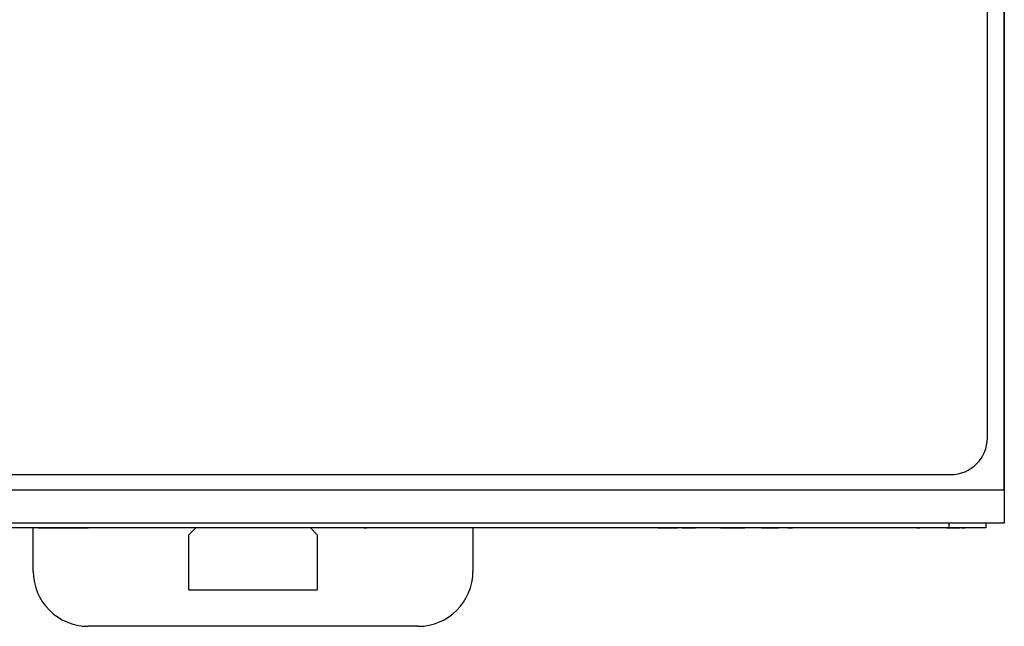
# Model space of a CAD drawing. Header units: millimetres. Extents: x 0 to 420, y 0 to 297.
# Tile 18 of 106: x 93 to 120, y 115 to 131. Entities that reach past the tile are written whole.
import ezdxf

# ---------------------------------------------------------------- set-up
doc = ezdxf.new("R2010")
doc.units = ezdxf.units.MM

msp = doc.modelspace()

# ---------------------------------------------------------------- linework, layer by layer
at = {"color": 7, "linetype": 'Continuous', "lineweight": 25}
for p, q in [((119.506, 119.827), (119.506, 167.402)), ((119.965, 146.602), (119.965, 118.4)), ((119.968, 118.4), (119.968, 146.202)), ((80.506, 118.827), (118.506, 118.827)), ((119.965, 118.4), (78.967, 118.4)), ((119.965, 118.4), (119.965, 117.5)), ((119.968, 118.4), (119.968, 118.1)), ((119.968, 118.1), (119.965, 118.1)), ((119.968, 118.1), (119.968, 117.8)), ((119.968, 117.8), (119.968, 117.5)), ((119.965, 117.5), (78.967, 117.5)), ((118.467, 117.375), (118.467, 117.5)), ((119.467, 117.5), (119.467, 117.375)), ((119.968, 117.5), (119.965, 117.5)), ((118.467, 117.375), (80.467, 117.375)), ((93.466, 116.185), (93.466, 117.375)), ((93.61, 117.372), (93.61, 117.375)), ((93.61, 117.372), (94.526, 117.372)), ((94.526, 117.372), (94.526, 117.375)), ((94.526, 117.372), (94.662, 117.372)), ((94.662, 117.372), (94.662, 117.375)), ((94.662, 117.372), (94.967, 117.372)), ((94.967, 117.372), (94.967, 117.375)), ((95.001, 117.372), (95.001, 117.375)), ((97.716, 117.185), (97.906, 117.375)), ((97.716, 115.685), (97.716, 117.185)), ((99.967, 117.372), (99.967, 117.375)), ((101.967, 117.372), (99.967, 117.372)), ((101.029, 117.372), (101.216, 117.185)), ((101.216, 117.185), (101.216, 115.685)), ((101.967, 117.372), (101.967, 117.375)), ((102.26, 117.372), (102.26, 117.375)), ((102.484, 117.372), (102.484, 117.375)), ((102.484, 117.372), (102.566, 117.372)), ((102.566, 117.372), (102.566, 117.375)), ((102.735, 117.372), (102.735, 117.375)), ((102.866, 117.372), (102.866, 117.375)), ((103.293, 117.372), (103.293, 117.375)), ((103.651, 117.372), (103.651, 117.375)), ((104.06, 117.372), (104.06, 117.375)), ((104.756, 117.372), (104.756, 117.375)), ((105.451, 117.372), (105.451, 117.375)), ((105.466, 117.375), (105.466, 116.185)), ((110.483, 117.372), (110.483, 117.375)), ((110.513, 117.372), (110.513, 117.375)), ((110.513, 117.372), (110.528, 117.372)), ((110.528, 117.372), (110.528, 117.375)), ((110.528, 117.372), (110.981, 117.372)), ((110.981, 117.372), (110.981, 117.375)), ((110.981, 117.372), (111.053, 117.372)), ((111.053, 117.372), (111.053, 117.375)), ((111.154, 117.372), (111.154, 117.375)), ((111.175, 117.372), (111.175, 117.375)), ((111.175, 117.372), (111.465, 117.372)), ((111.465, 117.372), (111.465, 117.375)), ((111.465, 117.372), (111.541, 117.372)), ((111.541, 117.372), (111.541, 117.375)), ((111.612, 117.372), (111.612, 117.375)), ((111.974, 117.372), (111.974, 117.375)), ((112.221, 117.372), (112.493, 117.372)), ((112.345, 117.372), (112.345, 117.375)), ((112.493, 117.372), (112.493, 117.375)), ((112.493, 117.372), (112.763, 117.372)), ((112.763, 117.372), (112.763, 117.375)), ((112.763, 117.372), (112.793, 117.372)), ((112.793, 117.372), (112.793, 117.375)), ((112.793, 117.372), (112.884, 117.372)), ((112.884, 117.372), (112.884, 117.375)), ((113.311, 117.372), (112.884, 117.372)), ((113.344, 117.372), (113.344, 117.375)), ((113.344, 117.372), (113.48, 117.372)), ((113.48, 117.372), (113.48, 117.375)), ((113.48, 117.372), (113.802, 117.372)), ((113.802, 117.372), (113.802, 117.375)), ((114.057, 117.372), (114.183, 117.372)), ((114.235, 117.372), (114.235, 117.375)), ((114.701, 117.372), (114.701, 117.375)), ((116.967, 117.372), (114.753, 117.372)), ((116.967, 117.372), (116.967, 117.375)), ((117.36, 117.372), (117.36, 117.375)), ((117.584, 117.372), (117.584, 117.375)), ((117.584, 117.372), (117.666, 117.372)), ((117.666, 117.372), (117.666, 117.375)), ((117.835, 117.372), (117.835, 117.375)), ((117.966, 117.372), (117.966, 117.375)), ((118.393, 117.372), (118.393, 117.375)), ((119.467, 117.375), (118.467, 117.375)), ((118.751, 117.372), (118.751, 117.375)), ((118.803, 117.372), (118.904, 117.372)), ((118.904, 117.372), (118.904, 117.375)), ((97.716, 115.685), (101.216, 115.685)), ((103.966, 114.685), (94.966, 114.685))]:
    msp.add_line(p, q, dxfattribs=at)
at = {"color": 8, "linetype": 'Continuous', "lineweight": 25}
for p, q in [((119.965, 118.4), (119.968, 118.4)), ((119.965, 117.8), (119.968, 117.8))]:
    msp.add_line(p, q, dxfattribs=at)
at = {"color": 7, "linetype": 'Continuous', "lineweight": 25}
for centre, radius, start, end in [((118.506, 119.827), 1, 270, 0), ((94.966, 116.185), 1.5, 180, 270), ((103.966, 116.185), 1.5, 270, 0)]:
    msp.add_arc(centre, radius, start, end, dxfattribs=at)
msp.add_open_spline([(118.393, 117.372), (118.405, 117.372), (118.428, 117.372), (118.463, 117.372), (118.496, 117.372), (118.529, 117.372), (118.56, 117.372), (118.589, 117.372), (118.618, 117.372), (118.645, 117.372), (118.67, 117.372), (118.692, 117.372), (118.71, 117.372), (118.725, 117.372), (118.737, 117.372), (118.745, 117.372), (118.75, 117.372), (118.751, 117.372), (118.751, 117.372)], degree=3, knots=[0, 0, 0, 0, 0.064367, 0.127345, 0.188922, 0.250384, 0.312021, 0.374404, 0.437663, 0.502985, 0.567803, 0.63098, 0.692076, 0.752595, 0.813028, 0.874016, 0.936113, 1, 1, 1, 1], dxfattribs=at)

doc.saveas('drawing.dxf')
